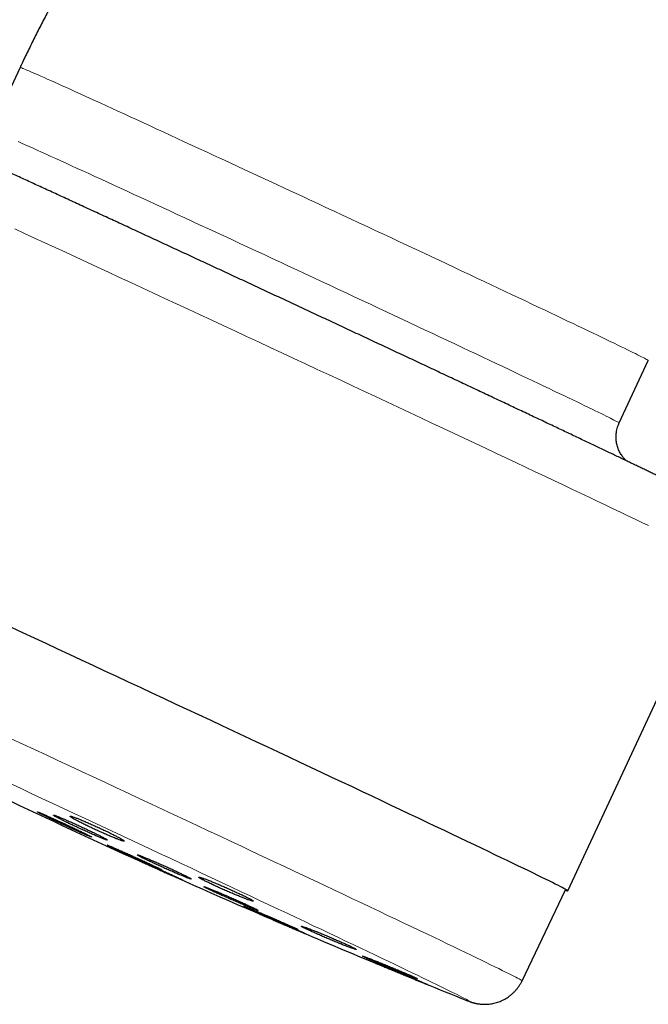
# Model space of a CAD drawing. Header units: millimetres. Extents: x 8 to 1010, y 12 to 2700.
# Tile 49 of 68: x 49 to 87, y 2454 to 2513. Entities that reach past the tile are written whole.
import ezdxf

# ---------------------------------------------------------------- set-up
doc = ezdxf.new("R2010")
doc.units = ezdxf.units.MM

msp = doc.modelspace()

# ---------------------------------------------------------------- linework, layer by layer
at = {"color": 7, "linetype": 'Continuous', "lineweight": 30}
for p, q in [((48.671, 2510.587), (46.905, 2506.799)), ((84.97, 2489.048), (86.736, 2492.836)), ((81.852, 2460.712), (91.149, 2480.65)), ((79.084, 2455.257), (81.716, 2460.775)), ((75.681, 2454.086), (75.715, 2454.073))]:
    msp.add_line(p, q, dxfattribs=at)
at = {"color": 8, "linetype": 'Continuous', "lineweight": 0, "flags": 128}
for points in [[(48.671, 2510.587), (48.678, 2510.587), (48.697, 2510.582), (48.73, 2510.572), (48.775, 2510.555), (48.834, 2510.532), (48.905, 2510.502), (48.99, 2510.467), (49.087, 2510.426), (49.197, 2510.379), (49.32, 2510.326), (49.455, 2510.267), (49.603, 2510.202), (49.763, 2510.132), (49.935, 2510.055), (50.12, 2509.973), (50.317, 2509.885), (50.525, 2509.792), (50.746, 2509.693), (50.978, 2509.589), (51.221, 2509.479), (51.476, 2509.364), (51.742, 2509.244), (52.018, 2509.118), (52.306, 2508.988), (52.604, 2508.852), (52.913, 2508.712), (53.231, 2508.566), (53.56, 2508.416), (53.898, 2508.262), (54.246, 2508.103), (54.602, 2507.939), (54.968, 2507.772), (55.343, 2507.6), (55.726, 2507.424), (56.117, 2507.244), (56.517, 2507.06), (56.923, 2506.873), (57.338, 2506.682), (57.759, 2506.488), (58.187, 2506.291), (58.622, 2506.09), (59.063, 2505.887), (59.51, 2505.68), (59.962, 2505.471), (60.42, 2505.259), (60.883, 2505.045), (61.35, 2504.828), (61.822, 2504.61), (62.298, 2504.389), (62.778, 2504.167), (63.261, 2503.943), (63.747, 2503.717), (64.235, 2503.49), (64.726, 2503.262), (65.219, 2503.032), (65.714, 2502.802), (66.21, 2502.571), (66.708, 2502.34), (67.205, 2502.108), (67.704, 2501.875)], [(48.55, 2506.098), (48.759, 2506.004), (48.979, 2505.905), (49.211, 2505.801), (49.455, 2505.691), (49.709, 2505.576), (49.975, 2505.456), (50.252, 2505.33), (50.54, 2505.2), (50.838, 2505.064), (51.146, 2504.924), (51.465, 2504.778), (51.793, 2504.629), (52.132, 2504.474), (52.479, 2504.315), (52.836, 2504.152), (53.202, 2503.984), (53.577, 2503.812), (53.96, 2503.636), (54.351, 2503.456), (54.75, 2503.273), (55.157, 2503.085), (55.571, 2502.895), (55.993, 2502.7), (56.421, 2502.503), (56.856, 2502.302), (57.297, 2502.099), (57.744, 2501.892), (58.196, 2501.683), (58.654, 2501.471), (59.117, 2501.257), (59.584, 2501.041), (60.056, 2500.822), (60.532, 2500.601), (61.011, 2500.379), (61.494, 2500.155), (61.98, 2499.929), (62.469, 2499.702), (62.96, 2499.474), (63.453, 2499.245), (63.948, 2499.014), (64.444, 2498.783), (64.941, 2498.552), (65.439, 2498.32), (65.937, 2498.088), (66.435, 2497.855), (66.933, 2497.623), (67.431, 2497.391), (67.927, 2497.159), (68.422, 2496.928), (68.915, 2496.697), (69.406, 2496.468), (69.894, 2496.239), (70.38, 2496.011), (70.863, 2495.785), (71.343, 2495.56), (71.819, 2495.337), (72.29, 2495.116), (72.758, 2494.896), (73.221, 2494.679), (73.678, 2494.464), (74.131, 2494.251), (74.578, 2494.041), (75.019, 2493.833), (75.454, 2493.628), (75.882, 2493.426), (76.303, 2493.228), (76.717, 2493.032), (77.124, 2492.84), (77.524, 2492.651), (77.915, 2492.466), (78.298, 2492.285), (78.672, 2492.107), (79.038, 2491.934), (79.395, 2491.764), (79.743, 2491.599), (80.081, 2491.438), (80.41, 2491.282), (80.728, 2491.13), (81.037, 2490.983), (81.335, 2490.84), (81.622, 2490.703), (81.899, 2490.57), (82.165, 2490.442), (82.42, 2490.32), (82.663, 2490.203), (82.895, 2490.091), (83.116, 2489.984), (83.324, 2489.883), (83.521, 2489.787), (83.706, 2489.697), (83.878, 2489.613), (84.038, 2489.534), (84.186, 2489.461), (84.321, 2489.394), (84.444, 2489.332), (84.554, 2489.277), (84.651, 2489.227), (84.735, 2489.184), (84.807, 2489.146), (84.865, 2489.115), (84.911, 2489.089), (84.944, 2489.07), (84.963, 2489.056), (84.97, 2489.049), (84.97, 2489.048)], [(67.704, 2501.875), (68.202, 2501.643), (68.7, 2501.411), (69.197, 2501.179), (69.693, 2500.947), (70.188, 2500.716), (70.681, 2500.485), (71.172, 2500.255), (71.661, 2500.027), (72.147, 2499.799), (72.63, 2499.573), (73.109, 2499.348), (73.585, 2499.125), (74.057, 2498.904), (74.524, 2498.684), (74.987, 2498.467), (75.445, 2498.252), (75.897, 2498.039), (76.344, 2497.828), (76.785, 2497.621), (77.22, 2497.416), (77.648, 2497.214), (78.069, 2497.015), (78.484, 2496.82), (78.891, 2496.628), (79.29, 2496.439), (79.681, 2496.254), (80.064, 2496.072), (80.439, 2495.895), (80.805, 2495.721), (81.162, 2495.552), (81.509, 2495.387), (81.847, 2495.226), (82.176, 2495.069), (82.495, 2494.918), (82.803, 2494.77), (83.101, 2494.628), (83.389, 2494.49), (83.666, 2494.358), (83.931, 2494.23), (84.186, 2494.108), (84.43, 2493.99), (84.662, 2493.878), (84.882, 2493.772), (85.091, 2493.671), (85.287, 2493.575), (85.472, 2493.485), (85.644, 2493.4), (85.805, 2493.322), (85.952, 2493.249), (86.088, 2493.181), (86.21, 2493.12), (86.32, 2493.065), (86.417, 2493.015), (86.502, 2492.972), (86.573, 2492.934), (86.632, 2492.902), (86.677, 2492.877), (86.71, 2492.857), (86.73, 2492.844), (86.736, 2492.837), (86.736, 2492.836)], [(86.741, 2482.834), (86.344, 2483.025), (85.931, 2483.222), (85.503, 2483.427), (85.06, 2483.638), (84.602, 2483.856), (84.131, 2484.081), (83.645, 2484.312), (83.146, 2484.549), (82.634, 2484.792), (82.108, 2485.041), (81.57, 2485.296), (81.02, 2485.557), (80.459, 2485.822), (79.886, 2486.093), (79.301, 2486.369), (78.707, 2486.65), (78.102, 2486.936), (77.487, 2487.225), (76.863, 2487.519), (76.23, 2487.817), (75.588, 2488.119), (74.938, 2488.425), (74.281, 2488.734), (73.617, 2489.046), (72.946, 2489.361), (72.268, 2489.679), (71.585, 2489.999), (70.896, 2490.322), (70.203, 2490.647), (69.505, 2490.973), (68.804, 2491.302), (68.099, 2491.632), (67.391, 2491.963), (66.68, 2492.295), (65.968, 2492.627), (65.254, 2492.961), (64.539, 2493.294), (63.824, 2493.628), (63.109, 2493.961), (62.394, 2494.294), (61.68, 2494.627), (60.968, 2494.958), (60.258, 2495.289), (59.55, 2495.618), (58.845, 2495.946), (58.143, 2496.272), (57.445, 2496.596), (56.752, 2496.917), (56.063, 2497.237), (55.38, 2497.554), (54.703, 2497.867), (54.032, 2498.178), (53.367, 2498.486), (52.71, 2498.79), (52.06, 2499.09), (51.419, 2499.387), (50.786, 2499.679), (50.162, 2499.967), (49.547, 2500.25), (48.942, 2500.529), (48.347, 2500.803)], [(48.133, 2469.922), (48.837, 2469.594), (49.544, 2469.265), (50.253, 2468.935), (50.963, 2468.604), (51.673, 2468.273), (52.383, 2467.942), (53.094, 2467.61), (53.803, 2467.279), (54.511, 2466.949), (55.218, 2466.619), (55.922, 2466.289), (56.623, 2465.961), (57.321, 2465.635), (58.016, 2465.309), (58.706, 2464.986), (59.392, 2464.665), (60.073, 2464.346), (60.748, 2464.029), (61.417, 2463.715), (62.079, 2463.404), (62.735, 2463.096), (63.383, 2462.791), (64.023, 2462.49), (64.655, 2462.192), (65.279, 2461.899), (65.893, 2461.609), (66.498, 2461.324), (67.092, 2461.043), (67.677, 2460.767), (68.25, 2460.496), (68.812, 2460.23), (69.363, 2459.97), (69.902, 2459.714), (70.429, 2459.465), (70.942, 2459.221), (71.443, 2458.983), (71.931, 2458.751), (72.405, 2458.526), (72.864, 2458.307), (73.31, 2458.094), (73.74, 2457.889), (74.156, 2457.69), (74.557, 2457.498), (74.942, 2457.313), (75.311, 2457.136), (75.665, 2456.966), (76.002, 2456.803), (76.322, 2456.648), (76.626, 2456.501), (76.913, 2456.361), (77.183, 2456.23), (77.436, 2456.106), (77.671, 2455.991), (77.888, 2455.884), (78.088, 2455.785), (78.269, 2455.694), (78.433, 2455.612), (78.579, 2455.538), (78.706, 2455.473), (78.815, 2455.416), (78.905, 2455.368), (78.978, 2455.328), (79.031, 2455.297), (79.066, 2455.274), (79.082, 2455.261), (79.084, 2455.257)], [(75.715, 2454.073), (75.785, 2454.045), (75.839, 2454.026), (75.875, 2454.015), (75.894, 2454.011), (75.896, 2454.016), (75.881, 2454.029), (75.849, 2454.049), (75.8, 2454.078), (75.733, 2454.115), (75.65, 2454.159), (75.549, 2454.211), (75.432, 2454.272), (75.298, 2454.34), (75.147, 2454.416), (74.98, 2454.499), (74.796, 2454.59), (74.596, 2454.689), (74.379, 2454.795), (74.147, 2454.909), (73.898, 2455.03), (73.634, 2455.159), (73.354, 2455.294), (73.058, 2455.437), (72.748, 2455.587), (72.423, 2455.743), (72.082, 2455.907), (71.728, 2456.077), (71.359, 2456.254), (70.976, 2456.437), (70.579, 2456.626), (70.168, 2456.822), (69.745, 2457.024), (69.309, 2457.231), (68.86, 2457.445), (68.398, 2457.664), (67.925, 2457.889), (67.44, 2458.119), (66.944, 2458.354), (66.436, 2458.594), (65.918, 2458.839), (65.39, 2459.088), (64.852, 2459.343), (64.304, 2459.601), (63.747, 2459.864), (63.181, 2460.13), (62.607, 2460.401), (62.025, 2460.675), (61.435, 2460.952), (60.838, 2461.233), (60.234, 2461.517), (59.624, 2461.804), (59.008, 2462.093), (58.386, 2462.385), (57.759, 2462.678), (57.127, 2462.975), (56.491, 2463.272), (55.851, 2463.572), (55.208, 2463.873), (54.562, 2464.175), (53.914, 2464.478), (53.263, 2464.782), (52.611, 2465.087), (51.957, 2465.392), (51.303, 2465.697), (50.648, 2466.002), (49.994, 2466.307), (49.34, 2466.612), (48.688, 2466.916), (48.037, 2467.219)]]:
    msp.add_lwpolyline(points, dxfattribs=at)
at = {"color": 7, "linetype": 'Continuous', "lineweight": 30, "flags": 128}
msp.add_lwpolyline([(81.707, 2460.756), (81.768, 2460.733), (81.814, 2460.718), (81.842, 2460.711), (81.852, 2460.712), (81.842, 2460.723), (81.814, 2460.742), (81.768, 2460.77), (81.702, 2460.807), (81.618, 2460.852), (81.515, 2460.906), (81.394, 2460.969), (81.255, 2461.04), (81.097, 2461.119), (80.921, 2461.208), (80.726, 2461.304), (80.514, 2461.409), (80.284, 2461.522), (80.037, 2461.643), (79.772, 2461.772), (79.489, 2461.91), (79.19, 2462.055), (78.873, 2462.208), (78.54, 2462.369), (78.191, 2462.537), (77.825, 2462.713), (77.443, 2462.896), (77.046, 2463.087), (76.633, 2463.284), (76.205, 2463.489), (75.762, 2463.7), (75.305, 2463.918), (74.833, 2464.143), (74.348, 2464.374), (73.848, 2464.611), (73.336, 2464.854), (72.811, 2465.103), (72.273, 2465.358), (71.723, 2465.619), (71.161, 2465.884), (70.588, 2466.155), (70.004, 2466.431), (69.409, 2466.712), (68.804, 2466.997), (68.189, 2467.287), (67.565, 2467.581), (66.932, 2467.879), (66.29, 2468.181), (65.641, 2468.487), (64.983, 2468.796), (64.319, 2469.108), (63.648, 2469.423), (62.971, 2469.741), (62.287, 2470.061), (61.599, 2470.384), (60.906, 2470.709), (60.208, 2471.035), (59.506, 2471.364), (58.801, 2471.693), (58.093, 2472.024), (57.383, 2472.356), (56.67, 2472.689), (55.957, 2473.022), (55.242, 2473.356), (54.527, 2473.69), (53.811, 2474.023), (53.096, 2474.356), (52.383, 2474.688), (51.67, 2475.02), (50.96, 2475.351), (50.252, 2475.68), (49.547, 2476.008), (48.845, 2476.333), (48.148, 2476.657)], dxfattribs=at)
at = {"color": 7, "linetype": 'Continuous', "lineweight": 30}
for start, end in [(244.55385, 246.68102), (246.7594, 247.45944), (247.82699, 248.13581)]:
    msp.add_arc((261.884, 2918.121), 500, start, end, dxfattribs=at)
for points, knots in [([(98.257, 2550.028), (98.071, 2549.988), (97.587, 2549.884), (96.808, 2549.706), (95.921, 2549.492), (95.037, 2549.267), (94.156, 2549.03), (93.278, 2548.782), (92.403, 2548.523), (91.531, 2548.252), (90.663, 2547.97), (89.799, 2547.677), (88.939, 2547.374), (88.082, 2547.059), (87.23, 2546.733), (86.382, 2546.396), (85.539, 2546.048), (84.7, 2545.689), (83.865, 2545.32), (83.036, 2544.94), (82.211, 2544.55), (81.391, 2544.148), (80.577, 2543.737), (79.768, 2543.315), (78.965, 2542.882), (78.167, 2542.439), (77.375, 2541.986), (76.589, 2541.523), (75.808, 2541.05), (75.034, 2540.567), (74.267, 2540.074), (73.505, 2539.571), (72.75, 2539.058), (72.002, 2538.536), (71.261, 2538.004), (70.526, 2537.463), (69.799, 2536.912), (69.079, 2536.352), (68.365, 2535.783), (67.66, 2535.204), (66.962, 2534.617), (66.271, 2534.02), (65.588, 2533.415), (64.913, 2532.801), (64.246, 2532.179), (63.587, 2531.548), (62.936, 2530.908), (62.293, 2530.261), (61.659, 2529.605), (61.033, 2528.941), (60.416, 2528.269), (59.807, 2527.589), (59.208, 2526.901), (58.617, 2526.206), (58.035, 2525.503), (57.462, 2524.793), (56.899, 2524.075), (56.344, 2523.35), (55.799, 2522.618), (55.264, 2521.88), (54.738, 2521.134), (54.222, 2520.382), (53.715, 2519.623), (53.218, 2518.857), (52.731, 2518.086), (52.254, 2517.308), (51.787, 2516.524), (51.33, 2515.734), (50.884, 2514.939), (50.447, 2514.137), (50.021, 2513.33), (49.606, 2512.518), (49.2, 2511.701), (48.891, 2511.056), (48.717, 2510.683), (48.671, 2510.587)], [0, 0, 0, 0, 0.008713, 0.022606, 0.036499, 0.050392, 0.064285, 0.078178, 0.092071, 0.105964, 0.119857, 0.13375, 0.147643, 0.161536, 0.175429, 0.189322, 0.203215, 0.217108, 0.231001, 0.244894, 0.258787, 0.27268, 0.286573, 0.300466, 0.314359, 0.328252, 0.342145, 0.356038, 0.369931, 0.383824, 0.397717, 0.41161, 0.425503, 0.439396, 0.453289, 0.467182, 0.481075, 0.494968, 0.508861, 0.522753, 0.536646, 0.550539, 0.564432, 0.578325, 0.592218, 0.606111, 0.620004, 0.633897, 0.64779, 0.661683, 0.675576, 0.689469, 0.703362, 0.717255, 0.731148, 0.745041, 0.758934, 0.772827, 0.786719, 0.800612, 0.814505, 0.828398, 0.842291, 0.856184, 0.870077, 0.88397, 0.897863, 0.911756, 0.925649, 0.939542, 0.953435, 0.967327, 0.98122, 0.995113, 1, 1, 1, 1]), ([(91.148, 2480.65), (91.154, 2480.662), (91.188, 2480.73), (91.238, 2480.858), (91.299, 2481.033), (91.348, 2481.211), (91.386, 2481.391), (91.412, 2481.57), (91.427, 2481.75), (91.432, 2481.929), (91.426, 2482.106), (91.41, 2482.281), (91.384, 2482.453), (91.349, 2482.622), (91.304, 2482.786), (91.251, 2482.946), (91.19, 2483.1), (91.122, 2483.248), (91.048, 2483.388), (90.969, 2483.521), (90.886, 2483.644), (90.803, 2483.758), (90.719, 2483.86), (90.639, 2483.952), (90.562, 2484.032), (90.49, 2484.103), (90.423, 2484.164), (90.36, 2484.219), (90.301, 2484.267), (90.247, 2484.309), (90.196, 2484.348), (90.147, 2484.383), (90.1, 2484.415), (90.056, 2484.445), (90.011, 2484.474), (89.967, 2484.502), (89.922, 2484.529), (89.874, 2484.558), (89.819, 2484.589), (89.752, 2484.627), (89.666, 2484.673), (89.566, 2484.726), (89.455, 2484.784), (89.339, 2484.844), (89.215, 2484.907), (89.08, 2484.975), (88.938, 2485.046), (88.788, 2485.12), (88.63, 2485.198), (88.463, 2485.281), (88.286, 2485.367), (88.101, 2485.458), (87.906, 2485.553), (87.701, 2485.653), (87.488, 2485.756), (87.265, 2485.864), (87.033, 2485.977), (86.792, 2486.093), (86.541, 2486.214), (86.282, 2486.339), (86.013, 2486.468), (85.736, 2486.601), (85.45, 2486.738), (85.155, 2486.879), (84.852, 2487.024), (84.541, 2487.172), (84.221, 2487.325), (83.893, 2487.481), (83.557, 2487.641), (83.213, 2487.805), (82.861, 2487.972), (82.502, 2488.143), (82.135, 2488.317), (81.761, 2488.495), (81.38, 2488.675), (80.992, 2488.859), (80.597, 2489.046), (80.195, 2489.236), (79.787, 2489.429), (79.372, 2489.625), (78.952, 2489.824), (78.525, 2490.025), (78.093, 2490.229), (77.655, 2490.435), (77.212, 2490.644), (76.764, 2490.855), (76.31, 2491.069), (75.852, 2491.285), (75.389, 2491.502), (74.922, 2491.722), (74.45, 2491.944), (73.975, 2492.167), (73.495, 2492.392), (73.012, 2492.619), (72.526, 2492.847), (72.036, 2493.077), (71.544, 2493.307), (71.048, 2493.54), (70.55, 2493.773), (70.05, 2494.007), (69.548, 2494.242), (69.043, 2494.478), (68.537, 2494.715), (68.03, 2494.952), (67.521, 2495.19), (67.011, 2495.428), (66.501, 2495.666), (65.989, 2495.905), (65.478, 2496.143), (64.966, 2496.382), (64.454, 2496.621), (63.943, 2496.859), (63.432, 2497.097), (62.921, 2497.335), (62.412, 2497.572), (61.904, 2497.808), (61.397, 2498.044), (60.892, 2498.279), (60.388, 2498.513), (59.887, 2498.745), (59.388, 2498.977), (58.891, 2499.208), (58.397, 2499.437), (57.906, 2499.665), (57.418, 2499.891), (56.933, 2500.116), (56.452, 2500.338), (55.975, 2500.56), (55.501, 2500.779), (55.031, 2500.996), (54.566, 2501.211), (54.106, 2501.424), (53.65, 2501.634), (53.199, 2501.843), (52.753, 2502.048), (52.312, 2502.251), (51.877, 2502.452), (51.448, 2502.65), (51.024, 2502.845), (50.607, 2503.037), (50.195, 2503.226), (49.79, 2503.412), (49.392, 2503.595), (49, 2503.775), (48.616, 2503.951), (48.238, 2504.125), (47.868, 2504.294), (47.505, 2504.46), (47.149, 2504.623), (46.801, 2504.782), (46.461, 2504.937), (46.129, 2505.089), (45.805, 2505.236), (45.489, 2505.38), (45.182, 2505.52), (44.883, 2505.656), (44.593, 2505.787), (44.311, 2505.915), (44.039, 2506.038), (43.775, 2506.157), (43.52, 2506.272), (43.274, 2506.383), (43.038, 2506.489), (42.81, 2506.591), (42.592, 2506.689), (42.384, 2506.782), (42.184, 2506.871), (41.994, 2506.955), (41.814, 2507.035), (41.643, 2507.11), (41.481, 2507.181), (41.328, 2507.248), (41.184, 2507.311), (41.049, 2507.369), (40.922, 2507.423), (40.801, 2507.474), (40.686, 2507.523), (40.57, 2507.57), (40.465, 2507.612), (40.377, 2507.645), (40.309, 2507.67), (40.254, 2507.689), (40.201, 2507.707), (40.148, 2507.724), (40.094, 2507.741), (40.038, 2507.757), (39.98, 2507.772), (39.917, 2507.787), (39.85, 2507.802), (39.776, 2507.817), (39.696, 2507.831), (39.607, 2507.844), (39.509, 2507.855), (39.399, 2507.863), (39.278, 2507.868), (39.146, 2507.868), (39.002, 2507.861), (38.849, 2507.846), (38.69, 2507.822), (38.528, 2507.788), (38.364, 2507.745), (38.201, 2507.691), (38.039, 2507.627), (37.88, 2507.554), (37.726, 2507.471), (37.576, 2507.379), (37.431, 2507.278), (37.292, 2507.169), (37.154, 2507.047), (37.021, 2506.912), (36.892, 2506.765), (36.774, 2506.61), (36.668, 2506.45), (36.576, 2506.292), (36.524, 2506.184), (36.5, 2506.134)], [0, 0, 0, 0, 0.000426, 0.002457, 0.004472, 0.006472, 0.008458, 0.010428, 0.012383, 0.014323, 0.016247, 0.018155, 0.020047, 0.02192, 0.023775, 0.025609, 0.027418, 0.029201, 0.030949, 0.032656, 0.03431, 0.035897, 0.037403, 0.03882, 0.040149, 0.041399, 0.04259, 0.043744, 0.044889, 0.046048, 0.047246, 0.048512, 0.049881, 0.051393, 0.053094, 0.055047, 0.057332, 0.060071, 0.063456, 0.067851, 0.074172, 0.081884, 0.088894, 0.095479, 0.10246, 0.109149, 0.115669, 0.122085, 0.128431, 0.134728, 0.14099, 0.147224, 0.153437, 0.159634, 0.165818, 0.171992, 0.178157, 0.184315, 0.190467, 0.196614, 0.202757, 0.208896, 0.215032, 0.221166, 0.227297, 0.233426, 0.239553, 0.245678, 0.251802, 0.257925, 0.264047, 0.270168, 0.276288, 0.282407, 0.288525, 0.294643, 0.30076, 0.306876, 0.312992, 0.319108, 0.325223, 0.331338, 0.337453, 0.343567, 0.349681, 0.355794, 0.361907, 0.368021, 0.374133, 0.380246, 0.386359, 0.392471, 0.398583, 0.404695, 0.410807, 0.416919, 0.423031, 0.429143, 0.435254, 0.441366, 0.447477, 0.453589, 0.4597, 0.465811, 0.471922, 0.478034, 0.484145, 0.490256, 0.496367, 0.502478, 0.508589, 0.514701, 0.520812, 0.526923, 0.533034, 0.539145, 0.545257, 0.551368, 0.557479, 0.563591, 0.569702, 0.575814, 0.581925, 0.588037, 0.594149, 0.600261, 0.606373, 0.612485, 0.618597, 0.62471, 0.630822, 0.636935, 0.643048, 0.649161, 0.655275, 0.661388, 0.667502, 0.673616, 0.679731, 0.685846, 0.691961, 0.698077, 0.704193, 0.71031, 0.716427, 0.722545, 0.728663, 0.734782, 0.740902, 0.747023, 0.753145, 0.759268, 0.765392, 0.771518, 0.777645, 0.783774, 0.789905, 0.796039, 0.802175, 0.808314, 0.814457, 0.820604, 0.826755, 0.832913, 0.839077, 0.84525, 0.851433, 0.857629, 0.86384, 0.870071, 0.876327, 0.882617, 0.888952, 0.895349, 0.901838, 0.908464, 0.915318, 0.922595, 0.930867, 0.936717, 0.940076, 0.942952, 0.945338, 0.947356, 0.9491, 0.95064, 0.95203, 0.953315, 0.954533, 0.955719, 0.956901, 0.958102, 0.95935, 0.960672, 0.962089, 0.963612, 0.965238, 0.966953, 0.968735, 0.970563, 0.972422, 0.974302, 0.976195, 0.978097, 0.980007, 0.98192, 0.983837, 0.985757, 0.987678, 0.989814, 0.991936, 0.994038, 0.996121, 0.998187, 1, 1, 1, 1]), ([(85.397, 2486.763), (85.379, 2486.78), (85.342, 2486.816), (85.283, 2486.88), (85.22, 2486.954), (85.154, 2487.041), (85.088, 2487.14), (85.023, 2487.249), (84.964, 2487.368), (84.911, 2487.495), (84.866, 2487.627), (84.83, 2487.764), (84.803, 2487.904), (84.787, 2488.046), (84.781, 2488.19), (84.785, 2488.334), (84.8, 2488.483), (84.827, 2488.635), (84.868, 2488.789), (84.915, 2488.927), (84.954, 2489.011), (84.971, 2489.048)], [0, 0, 0, 0, 0.036226, 0.075147, 0.117154, 0.162665, 0.211521, 0.263061, 0.316479, 0.371118, 0.426536, 0.482455, 0.538703, 0.595173, 0.651798, 0.708533, 0.765349, 0.828337, 0.890651, 0.952148, 1, 1, 1, 1]), ([(52.657, 2464.151), (52.598, 2464.18), (52.509, 2464.223), (52.368, 2464.292), (52.219, 2464.364), (52.056, 2464.442), (51.885, 2464.523), (51.708, 2464.606), (51.526, 2464.692), (51.342, 2464.777), (51.158, 2464.862), (50.977, 2464.945), (50.802, 2465.025), (50.632, 2465.102), (50.472, 2465.174), (50.325, 2465.24), (50.188, 2465.3), (50.067, 2465.352), (49.965, 2465.396), (49.876, 2465.433), (49.809, 2465.46), (49.763, 2465.477), (49.733, 2465.486), (49.725, 2465.485), (49.741, 2465.473), (49.773, 2465.453), (49.827, 2465.424), (49.903, 2465.384), (49.992, 2465.339), (50.102, 2465.284), (50.229, 2465.222), (50.366, 2465.155), (50.519, 2465.081), (50.683, 2465.003), (50.853, 2464.922), (51.031, 2464.838), (51.213, 2464.753), (51.397, 2464.668), (51.581, 2464.583), (51.761, 2464.5), (51.937, 2464.42), (52.106, 2464.343), (52.264, 2464.273), (52.413, 2464.206), (52.548, 2464.147), (52.665, 2464.096), (52.77, 2464.051), (52.856, 2464.015), (52.92, 2463.99), (52.969, 2463.972), (52.996, 2463.964), (52.999, 2463.967), (52.987, 2463.978), (52.952, 2463.999), (52.894, 2464.03), (52.835, 2464.061), (52.758, 2464.1), (52.691, 2464.134), (52.657, 2464.151)], [0, 0, 0, 0, 0.026449, 0.04002, 0.05369, 0.080139, 0.09371, 0.107381, 0.133828, 0.147398, 0.161067, 0.187514, 0.201083, 0.214752, 0.2412, 0.25477, 0.26844, 0.29489, 0.308461, 0.322132, 0.348585, 0.362158, 0.37583, 0.402284, 0.415858, 0.429531, 0.455986, 0.469559, 0.483233, 0.509686, 0.523258, 0.536931, 0.563381, 0.576952, 0.590623, 0.617071, 0.630641, 0.644311, 0.670758, 0.684327, 0.697996, 0.724443, 0.738013, 0.751682, 0.778132, 0.791703, 0.805373, 0.831825, 0.845397, 0.859069, 0.885524, 0.899097, 0.91277, 0.939225, 0.952798, 0.966472, 0.983143, 1, 1, 1, 1]), ([(53.629, 2463.981), (53.571, 2464.011), (53.483, 2464.056), (53.344, 2464.126), (53.195, 2464.199), (53.034, 2464.277), (52.863, 2464.359), (52.687, 2464.443), (52.505, 2464.528), (52.321, 2464.613), (52.138, 2464.697), (51.956, 2464.78), (51.781, 2464.858), (51.61, 2464.934), (51.449, 2465.004), (51.301, 2465.067), (51.163, 2465.126), (51.041, 2465.176), (50.937, 2465.217), (50.847, 2465.251), (50.777, 2465.276), (50.73, 2465.29), (50.697, 2465.296), (50.688, 2465.292), (50.702, 2465.277), (50.732, 2465.256), (50.784, 2465.224), (50.858, 2465.182), (50.946, 2465.134), (51.054, 2465.078), (51.179, 2465.014), (51.316, 2464.945), (51.467, 2464.871), (51.63, 2464.792), (51.799, 2464.71), (51.977, 2464.626), (52.159, 2464.541), (52.342, 2464.456), (52.526, 2464.372), (52.707, 2464.29), (52.883, 2464.211), (53.053, 2464.136), (53.211, 2464.067), (53.361, 2464.003), (53.498, 2463.945), (53.617, 2463.897), (53.723, 2463.854), (53.81, 2463.821), (53.876, 2463.799), (53.927, 2463.783), (53.956, 2463.778), (53.961, 2463.784), (53.951, 2463.797), (53.918, 2463.821), (53.862, 2463.854), (53.804, 2463.887), (53.729, 2463.928), (53.662, 2463.963), (53.629, 2463.981)], [0, 0, 0, 0, 0.0264434, 0.040011, 0.0536784, 0.0801218, 0.0936897, 0.1073576, 0.1337922, 0.1473555, 0.1610186, 0.1874504, 0.201012, 0.2146732, 0.2411104, 0.2546746, 0.2683384, 0.2947869, 0.3083569, 0.3220266, 0.3484874, 0.3620638, 0.3757401, 0.4022088, 0.4157895, 0.4294701, 0.4559389, 0.4695198, 0.4832006, 0.5096616, 0.5232385, 0.5369155, 0.5633641, 0.5769347, 0.5906052, 0.6170424, 0.6306071, 0.6442716, 0.6707033, 0.684265, 0.6979263, 0.724361, 0.737924, 0.7515866, 0.7780311, 0.7915991, 0.8052668, 0.831724, 0.8452985, 0.8589728, 0.8854398, 0.8990195, 0.9126991, 0.9391688, 0.9527502, 0.9664314, 0.9831223, 1, 1, 1, 1]), ([(53.942, 2464.293), (53.856, 2464.334), (53.727, 2464.396), (53.545, 2464.481), (53.362, 2464.566), (53.178, 2464.65), (52.997, 2464.731), (52.819, 2464.809), (52.648, 2464.883), (52.488, 2464.951), (52.335, 2465.014), (52.197, 2465.07), (52.075, 2465.117), (51.965, 2465.157), (51.874, 2465.189), (51.804, 2465.21), (51.75, 2465.223), (51.717, 2465.227), (51.708, 2465.219), (51.714, 2465.204), (51.744, 2465.179), (51.796, 2465.144), (51.863, 2465.102), (51.951, 2465.051), (52.059, 2464.992), (52.179, 2464.928), (52.316, 2464.857), (52.467, 2464.781), (52.626, 2464.702), (52.797, 2464.62), (52.974, 2464.536), (53.154, 2464.451), (53.338, 2464.366), (53.522, 2464.282), (53.703, 2464.201), (53.881, 2464.123), (54.05, 2464.05), (54.212, 2463.982), (54.362, 2463.919), (54.498, 2463.865), (54.623, 2463.817), (54.73, 2463.777), (54.817, 2463.748), (54.89, 2463.725), (54.941, 2463.713), (54.97, 2463.712), (54.983, 2463.718), (54.973, 2463.734), (54.94, 2463.761), (54.891, 2463.795), (54.82, 2463.838), (54.729, 2463.891), (54.624, 2463.948), (54.501, 2464.014), (54.362, 2464.085), (54.24, 2464.147), (54.101, 2464.216), (53.995, 2464.267), (53.942, 2464.293)], [0, 0, 0, 0, 0.026406, 0.039955, 0.053603, 0.080009, 0.093558, 0.107206, 0.133618, 0.147169, 0.160819, 0.187254, 0.200817, 0.214479, 0.240944, 0.254522, 0.2682, 0.294688, 0.308279, 0.32197, 0.348465, 0.36206, 0.375755, 0.402238, 0.415827, 0.429516, 0.455972, 0.469547, 0.483222, 0.509649, 0.523209, 0.536869, 0.563277, 0.576827, 0.590476, 0.616884, 0.630434, 0.644082, 0.670509, 0.684067, 0.697725, 0.72418, 0.737754, 0.751426, 0.777909, 0.791496, 0.805184, 0.831679, 0.845274, 0.858969, 0.885458, 0.899049, 0.912741, 0.939207, 0.952786, 0.966466, 0.98314, 1, 1, 1, 1]), ([(56.893, 2462.163), (56.834, 2462.191), (56.744, 2462.234), (56.602, 2462.3), (56.452, 2462.37), (56.288, 2462.446), (56.116, 2462.525), (55.938, 2462.607), (55.755, 2462.69), (55.57, 2462.774), (55.386, 2462.857), (55.204, 2462.939), (55.028, 2463.018), (54.858, 2463.093), (54.697, 2463.164), (54.55, 2463.229), (54.413, 2463.289), (54.292, 2463.341), (54.19, 2463.384), (54.101, 2463.421), (54.033, 2463.448), (53.988, 2463.466), (53.958, 2463.476), (53.951, 2463.475), (53.968, 2463.464), (54, 2463.446), (54.055, 2463.418), (54.131, 2463.38), (54.222, 2463.336), (54.332, 2463.283), (54.46, 2463.223), (54.599, 2463.158), (54.752, 2463.086), (54.917, 2463.01), (55.088, 2462.931), (55.267, 2462.849), (55.45, 2462.766), (55.635, 2462.682), (55.819, 2462.599), (56, 2462.518), (56.177, 2462.439), (56.347, 2462.363), (56.505, 2462.294), (56.654, 2462.228), (56.789, 2462.169), (56.907, 2462.119), (57.012, 2462.074), (57.097, 2462.038), (57.161, 2462.013), (57.21, 2461.994), (57.236, 2461.986), (57.239, 2461.988), (57.226, 2461.997), (57.19, 2462.017), (57.132, 2462.047), (57.072, 2462.076), (56.995, 2462.114), (56.927, 2462.147), (56.893, 2462.163)], [0, 0, 0, 0, 0.026447, 0.040017, 0.053686, 0.080133, 0.093702, 0.107372, 0.13382, 0.147391, 0.161061, 0.187512, 0.201083, 0.214755, 0.241208, 0.254781, 0.268454, 0.294909, 0.308483, 0.322156, 0.34861, 0.362183, 0.375857, 0.402309, 0.415881, 0.429553, 0.456002, 0.469573, 0.483244, 0.509691, 0.523261, 0.53693, 0.563377, 0.576946, 0.590615, 0.617063, 0.630633, 0.644303, 0.670753, 0.684324, 0.697995, 0.724448, 0.738021, 0.751693, 0.778148, 0.791721, 0.805395, 0.831849, 0.845423, 0.859096, 0.885549, 0.899121, 0.912794, 0.939244, 0.952815, 0.966486, 0.98315, 1, 1, 1, 1]), ([(58.711, 2461.61), (58.652, 2461.639), (58.564, 2461.683), (58.423, 2461.75), (58.274, 2461.822), (58.111, 2461.898), (57.939, 2461.978), (57.762, 2462.059), (57.579, 2462.142), (57.395, 2462.225), (57.21, 2462.307), (57.028, 2462.388), (56.851, 2462.465), (56.68, 2462.539), (56.519, 2462.607), (56.37, 2462.669), (56.232, 2462.727), (56.109, 2462.776), (56.005, 2462.816), (55.915, 2462.85), (55.846, 2462.874), (55.798, 2462.888), (55.766, 2462.895), (55.758, 2462.892), (55.772, 2462.878), (55.803, 2462.857), (55.856, 2462.826), (55.931, 2462.786), (56.02, 2462.739), (56.129, 2462.684), (56.255, 2462.622), (56.393, 2462.556), (56.545, 2462.483), (56.709, 2462.407), (56.879, 2462.327), (57.058, 2462.245), (57.241, 2462.162), (57.425, 2462.079), (57.61, 2461.997), (57.791, 2461.917), (57.969, 2461.84), (58.139, 2461.767), (58.298, 2461.699), (58.449, 2461.636), (58.585, 2461.58), (58.704, 2461.532), (58.811, 2461.491), (58.898, 2461.458), (58.964, 2461.436), (59.015, 2461.42), (59.043, 2461.415), (59.048, 2461.42), (59.037, 2461.432), (59.003, 2461.455), (58.946, 2461.487), (58.887, 2461.519), (58.811, 2461.559), (58.744, 2461.593), (58.711, 2461.61)], [0, 0, 0, 0, 0.026433, 0.039996, 0.053658, 0.080091, 0.093654, 0.107316, 0.133748, 0.14731, 0.160971, 0.18741, 0.200975, 0.214639, 0.24109, 0.254661, 0.268332, 0.294795, 0.308372, 0.322049, 0.348518, 0.3621, 0.37578, 0.402248, 0.415829, 0.429509, 0.455968, 0.469544, 0.48322, 0.509667, 0.523236, 0.536906, 0.563342, 0.576905, 0.590569, 0.617001, 0.630562, 0.644224, 0.67066, 0.684223, 0.697886, 0.724333, 0.737902, 0.751571, 0.77803, 0.791606, 0.805281, 0.831749, 0.845329, 0.859009, 0.885479, 0.89906, 0.912741, 0.939203, 0.952781, 0.966459, 0.983136, 1, 1, 1, 1]), ([(55.26, 2462.819), (55.264, 2462.817), (55.271, 2462.813), (55.305, 2462.797), (55.36, 2462.771), (55.438, 2462.735), (55.529, 2462.693), (55.641, 2462.642), (55.769, 2462.583), (55.909, 2462.52), (56.063, 2462.45), (56.228, 2462.375), (56.4, 2462.297), (56.58, 2462.216), (56.763, 2462.133), (56.948, 2462.05), (57.133, 2461.967), (57.314, 2461.886), (57.49, 2461.807), (57.66, 2461.732), (57.818, 2461.661), (57.967, 2461.595), (58.101, 2461.535), (58.218, 2461.484), (58.323, 2461.438), (58.408, 2461.401), (58.47, 2461.374), (58.52, 2461.353), (58.533, 2461.347), (58.542, 2461.344)], [0, 0, 0, 0, 0.02808, 0.056366, 0.111094, 0.139174, 0.167461, 0.222192, 0.250274, 0.278562, 0.333299, 0.361383, 0.389674, 0.444416, 0.472503, 0.500797, 0.555541, 0.58363, 0.611925, 0.666668, 0.694756, 0.72305, 0.777789, 0.805874, 0.834167, 0.888899, 0.916982, 0.945271, 1, 1, 1, 1]), ([(58.194, 2461.508), (58.134, 2461.535), (58.044, 2461.576), (57.902, 2461.641), (57.75, 2461.71), (57.586, 2461.784), (57.413, 2461.862), (57.235, 2461.943), (57.051, 2462.025), (56.866, 2462.108), (56.682, 2462.191), (56.5, 2462.273), (56.324, 2462.352), (56.154, 2462.428), (55.993, 2462.499), (55.846, 2462.564), (55.71, 2462.625), (55.589, 2462.678), (55.488, 2462.723), (55.4, 2462.761), (55.333, 2462.79), (55.289, 2462.809), (55.263, 2462.82), (55.263, 2462.819), (55.263, 2462.818)], [0, 0, 0, 0, 0.067153, 0.101609, 0.136317, 0.20347, 0.237926, 0.272634, 0.339792, 0.37425, 0.408961, 0.47612, 0.510579, 0.545291, 0.612447, 0.646904, 0.681615, 0.748765, 0.783219, 0.817927, 0.88507, 0.919521, 0.954224, 1, 1, 1, 1]), ([(58.543, 2461.344), (58.544, 2461.344), (58.545, 2461.344), (58.531, 2461.351), (58.495, 2461.368), (58.436, 2461.396), (58.375, 2461.424), (58.297, 2461.461), (58.228, 2461.492), (58.194, 2461.508)], [0, 0, 0, 0, 0.053493, 0.181771, 0.429954, 0.557292, 0.685567, 0.841911, 1, 1, 1, 1]), ([(62.468, 2460.286), (62.41, 2460.315), (62.323, 2460.359), (62.183, 2460.427), (62.034, 2460.499), (61.872, 2460.575), (61.701, 2460.654), (61.524, 2460.735), (61.341, 2460.817), (61.156, 2460.898), (60.971, 2460.979), (60.787, 2461.057), (60.61, 2461.132), (60.437, 2461.203), (60.274, 2461.27), (60.124, 2461.329), (59.984, 2461.384), (59.859, 2461.431), (59.753, 2461.468), (59.661, 2461.5), (59.589, 2461.521), (59.539, 2461.533), (59.505, 2461.538), (59.494, 2461.532), (59.507, 2461.516), (59.535, 2461.493), (59.586, 2461.46), (59.66, 2461.419), (59.747, 2461.371), (59.855, 2461.315), (59.98, 2461.253), (60.117, 2461.186), (60.268, 2461.113), (60.432, 2461.037), (60.602, 2460.958), (60.781, 2460.877), (60.964, 2460.795), (61.148, 2460.714), (61.334, 2460.633), (61.516, 2460.555), (61.694, 2460.48), (61.866, 2460.409), (62.027, 2460.344), (62.179, 2460.283), (62.318, 2460.23), (62.439, 2460.185), (62.548, 2460.145), (62.637, 2460.115), (62.705, 2460.095), (62.758, 2460.082), (62.789, 2460.079), (62.796, 2460.087), (62.787, 2460.101), (62.755, 2460.126), (62.7, 2460.16), (62.642, 2460.193), (62.568, 2460.234), (62.501, 2460.268), (62.468, 2460.286)], [0, 0, 0, 0, 0.026409, 0.03996, 0.053609, 0.080019, 0.093569, 0.107219, 0.133626, 0.147174, 0.160822, 0.187244, 0.200801, 0.214456, 0.240906, 0.254476, 0.268146, 0.294625, 0.30821, 0.321895, 0.34839, 0.361984, 0.375678, 0.402169, 0.415762, 0.429455, 0.455926, 0.469508, 0.483191, 0.509632, 0.523199, 0.536866, 0.563282, 0.576836, 0.590489, 0.616895, 0.630443, 0.644091, 0.670506, 0.684059, 0.697711, 0.724152, 0.737717, 0.751382, 0.777852, 0.791433, 0.805114, 0.831605, 0.845198, 0.85889, 0.885385, 0.898979, 0.912674, 0.939152, 0.952739, 0.966426, 0.983119, 1, 1, 1, 1]), ([(62.764, 2459.694), (62.705, 2459.722), (62.616, 2459.765), (62.474, 2459.83), (62.323, 2459.9), (62.159, 2459.974), (61.986, 2460.052), (61.808, 2460.131), (61.624, 2460.212), (61.439, 2460.294), (61.254, 2460.374), (61.071, 2460.453), (60.894, 2460.529), (60.723, 2460.602), (60.561, 2460.67), (60.412, 2460.731), (60.274, 2460.788), (60.151, 2460.837), (60.048, 2460.878), (59.958, 2460.912), (59.889, 2460.937), (59.843, 2460.952), (59.812, 2460.959), (59.804, 2460.957), (59.82, 2460.945), (59.852, 2460.925), (59.906, 2460.896), (59.982, 2460.857), (60.072, 2460.813), (60.182, 2460.76), (60.31, 2460.7), (60.449, 2460.636), (60.602, 2460.565), (60.767, 2460.491), (60.939, 2460.414), (61.119, 2460.333), (61.302, 2460.252), (61.487, 2460.171), (61.673, 2460.09), (61.855, 2460.012), (62.033, 2459.936), (62.203, 2459.863), (62.363, 2459.797), (62.513, 2459.734), (62.65, 2459.678), (62.769, 2459.631), (62.875, 2459.589), (62.962, 2459.556), (63.027, 2459.533), (63.077, 2459.516), (63.104, 2459.51), (63.108, 2459.514), (63.096, 2459.525), (63.06, 2459.546), (63.003, 2459.577), (62.943, 2459.607), (62.866, 2459.645), (62.798, 2459.678), (62.764, 2459.694)], [0, 0, 0, 0, 0.026433, 0.039996, 0.053658, 0.080092, 0.093654, 0.107316, 0.133757, 0.147322, 0.160988, 0.187441, 0.201013, 0.214685, 0.241149, 0.254728, 0.268406, 0.294875, 0.308457, 0.322138, 0.348605, 0.362185, 0.375865, 0.402322, 0.415897, 0.429572, 0.456016, 0.469584, 0.483253, 0.509687, 0.52325, 0.536913, 0.563345, 0.576907, 0.590568, 0.617005, 0.63057, 0.644234, 0.670683, 0.684253, 0.697923, 0.724384, 0.73796, 0.751637, 0.778105, 0.791686, 0.805367, 0.831835, 0.845416, 0.859097, 0.885558, 0.899135, 0.912811, 0.93926, 0.95283, 0.966501, 0.983157, 1, 1, 1, 1]), ([(65.172, 2458.526), (65.112, 2458.553), (65.022, 2458.594), (64.879, 2458.658), (64.727, 2458.725), (64.562, 2458.798), (64.389, 2458.874), (64.21, 2458.952), (64.025, 2459.032), (63.839, 2459.112), (63.654, 2459.192), (63.47, 2459.27), (63.293, 2459.346), (63.122, 2459.418), (62.96, 2459.486), (62.812, 2459.548), (62.674, 2459.605), (62.553, 2459.655), (62.45, 2459.697), (62.361, 2459.732), (62.293, 2459.758), (62.248, 2459.774), (62.219, 2459.784), (62.212, 2459.783), (62.229, 2459.772), (62.262, 2459.755), (62.318, 2459.728), (62.395, 2459.691), (62.486, 2459.649), (62.598, 2459.598), (62.727, 2459.54), (62.867, 2459.478), (63.021, 2459.409), (63.187, 2459.336), (63.36, 2459.26), (63.54, 2459.182), (63.725, 2459.102), (63.91, 2459.021), (64.096, 2458.941), (64.278, 2458.864), (64.457, 2458.788), (64.627, 2458.716), (64.786, 2458.649), (64.937, 2458.586), (65.072, 2458.53), (65.191, 2458.481), (65.296, 2458.439), (65.382, 2458.405), (65.446, 2458.38), (65.495, 2458.362), (65.52, 2458.355), (65.523, 2458.357), (65.51, 2458.366), (65.473, 2458.385), (65.414, 2458.414), (65.353, 2458.443), (65.275, 2458.479), (65.207, 2458.51), (65.172, 2458.526)], [0, 0, 0, 0, 0.026444, 0.040012, 0.05368, 0.080123, 0.093691, 0.107358, 0.133813, 0.147387, 0.16106, 0.187525, 0.201104, 0.214783, 0.241253, 0.254834, 0.268516, 0.294981, 0.308561, 0.32224, 0.348695, 0.362269, 0.375943, 0.402385, 0.415952, 0.42962, 0.456053, 0.469616, 0.483278, 0.50971, 0.523272, 0.536934, 0.563373, 0.576938, 0.590603, 0.617054, 0.630625, 0.644296, 0.670759, 0.684336, 0.698013, 0.724483, 0.738064, 0.751745, 0.778213, 0.791793, 0.805474, 0.831932, 0.845508, 0.859184, 0.88563, 0.899199, 0.912869, 0.939304, 0.952868, 0.966532, 0.983173, 1, 1, 1, 1]), ([(65.568, 2458.282), (65.508, 2458.308), (65.417, 2458.348), (65.273, 2458.41), (65.121, 2458.476), (64.955, 2458.548), (64.78, 2458.623), (64.601, 2458.701), (64.416, 2458.78), (64.23, 2458.86), (64.045, 2458.94), (63.861, 2459.019), (63.685, 2459.095), (63.514, 2459.168), (63.352, 2459.237), (63.205, 2459.3), (63.068, 2459.358), (62.947, 2459.41), (62.846, 2459.453), (62.758, 2459.49), (62.692, 2459.518), (62.648, 2459.535), (62.623, 2459.546), (62.623, 2459.545), (62.623, 2459.545)], [0, 0, 0, 0, 0.0672558, 0.1017639, 0.1365258, 0.2037814, 0.2382887, 0.2730495, 0.3403272, 0.3748461, 0.4096189, 0.4769037, 0.5114267, 0.5462039, 0.6134745, 0.6479908, 0.6827611, 0.7500027, 0.7845041, 0.8192595, 0.8864698, 0.9209549, 0.9556938, 1, 1, 1, 1]), ([(63.96, 2458.963), (63.973, 2458.958), (64.031, 2458.932), (64.139, 2458.886), (64.325, 2458.806), (64.511, 2458.726), (64.693, 2458.648), (64.87, 2458.572), (65.041, 2458.499), (65.199, 2458.431), (65.349, 2458.367), (65.484, 2458.309), (65.601, 2458.26), (65.705, 2458.215), (65.79, 2458.18), (65.852, 2458.154), (65.901, 2458.133), (65.914, 2458.128), (65.923, 2458.125)], [0, 0, 0, 0, 0.014308, 0.064149, 0.114356, 0.211516, 0.261368, 0.311586, 0.408735, 0.458582, 0.508795, 0.605907, 0.655735, 0.70593, 0.802996, 0.8528, 0.90297, 1, 1, 1, 1]), ([(65.923, 2458.125), (65.924, 2458.125), (65.925, 2458.125), (65.91, 2458.132), (65.873, 2458.148), (65.813, 2458.175), (65.751, 2458.202), (65.672, 2458.237), (65.603, 2458.267), (65.568, 2458.282)], [0, 0, 0, 0, 0.057306, 0.185103, 0.432337, 0.559187, 0.686969, 0.842618, 1, 1, 1, 1]), ([(68.692, 2457.345), (68.633, 2457.372), (68.544, 2457.415), (68.402, 2457.48), (68.251, 2457.548), (68.087, 2457.621), (67.913, 2457.697), (67.735, 2457.775), (67.55, 2457.854), (67.364, 2457.933), (67.178, 2458.011), (66.994, 2458.087), (66.815, 2458.16), (66.643, 2458.23), (66.479, 2458.295), (66.329, 2458.354), (66.189, 2458.407), (66.066, 2458.454), (65.961, 2458.491), (65.87, 2458.523), (65.8, 2458.545), (65.752, 2458.558), (65.72, 2458.563), (65.712, 2458.559), (65.727, 2458.545), (65.757, 2458.524), (65.811, 2458.494), (65.887, 2458.455), (65.977, 2458.41), (66.087, 2458.357), (66.215, 2458.297), (66.353, 2458.234), (66.507, 2458.164), (66.673, 2458.091), (66.845, 2458.015), (67.025, 2457.937), (67.209, 2457.858), (67.395, 2457.779), (67.582, 2457.701), (67.765, 2457.625), (67.944, 2457.552), (68.116, 2457.482), (68.277, 2457.419), (68.429, 2457.359), (68.567, 2457.306), (68.687, 2457.261), (68.795, 2457.222), (68.883, 2457.192), (68.949, 2457.172), (69.001, 2457.158), (69.029, 2457.154), (69.033, 2457.159), (69.022, 2457.172), (68.987, 2457.194), (68.93, 2457.226), (68.871, 2457.257), (68.794, 2457.296), (68.726, 2457.328), (68.692, 2457.345)], [0, 0, 0, 0, 0.02641, 0.03996, 0.053611, 0.08002, 0.09357, 0.10722, 0.133646, 0.147205, 0.160862, 0.187318, 0.200891, 0.214564, 0.241047, 0.254634, 0.268321, 0.294817, 0.308412, 0.322106, 0.348595, 0.362187, 0.375879, 0.402344, 0.415924, 0.429604, 0.45604, 0.469604, 0.483268, 0.509681, 0.523233, 0.536884, 0.56329, 0.576839, 0.590486, 0.616905, 0.63046, 0.644114, 0.67056, 0.684129, 0.697796, 0.724272, 0.737855, 0.751538, 0.778032, 0.791625, 0.805319, 0.831812, 0.845406, 0.859099, 0.885574, 0.899158, 0.912842, 0.939287, 0.952856, 0.966525, 0.98317, 1, 1, 1, 1]), ([(72.389, 2455.551), (72.328, 2455.577), (72.237, 2455.617), (72.093, 2455.68), (71.94, 2455.745), (71.774, 2455.816), (71.599, 2455.89), (71.418, 2455.965), (71.233, 2456.042), (71.045, 2456.12), (70.859, 2456.197), (70.674, 2456.272), (70.496, 2456.344), (70.323, 2456.414), (70.16, 2456.479), (70.012, 2456.538), (69.873, 2456.592), (69.751, 2456.639), (69.648, 2456.678), (69.559, 2456.711), (69.491, 2456.735), (69.446, 2456.749), (69.417, 2456.757), (69.411, 2456.755), (69.429, 2456.743), (69.462, 2456.725), (69.519, 2456.698), (69.597, 2456.662), (69.69, 2456.62), (69.802, 2456.57), (69.932, 2456.513), (70.073, 2456.452), (70.229, 2456.385), (70.396, 2456.314), (70.57, 2456.241), (70.752, 2456.165), (70.937, 2456.088), (71.124, 2456.01), (71.312, 2455.933), (71.495, 2455.859), (71.674, 2455.786), (71.846, 2455.717), (72.006, 2455.653), (72.157, 2455.593), (72.294, 2455.54), (72.412, 2455.494), (72.518, 2455.454), (72.604, 2455.422), (72.668, 2455.4), (72.717, 2455.384), (72.742, 2455.378), (72.744, 2455.382), (72.73, 2455.392), (72.693, 2455.411), (72.633, 2455.44), (72.571, 2455.469), (72.492, 2455.505), (72.423, 2455.535), (72.389, 2455.551)], [0, 0, 0, 0, 0.026435, 0.039998, 0.053662, 0.080096, 0.093659, 0.107321, 0.133782, 0.147358, 0.161034, 0.18752, 0.20111, 0.214799, 0.241295, 0.25489, 0.268585, 0.29507, 0.30866, 0.322351, 0.348811, 0.362388, 0.376065, 0.402495, 0.416057, 0.429719, 0.456128, 0.469679, 0.483329, 0.509736, 0.523285, 0.536933, 0.563356, 0.576913, 0.590569, 0.617021, 0.630592, 0.644263, 0.670743, 0.684329, 0.698014, 0.724509, 0.738103, 0.751798, 0.778289, 0.791881, 0.805574, 0.832043, 0.845625, 0.859307, 0.885746, 0.899312, 0.912979, 0.939393, 0.952946, 0.966599, 0.983207, 1, 1, 1, 1]), ([(73.352, 2455.029), (73.337, 2455.035), (73.315, 2455.044), (73.254, 2455.069), (73.18, 2455.1), (73.085, 2455.14), (72.97, 2455.187), (72.843, 2455.24), (72.699, 2455.299), (72.542, 2455.364), (72.377, 2455.432), (72.201, 2455.505), (72.019, 2455.58), (71.834, 2455.656), (71.645, 2455.733), (71.459, 2455.81), (71.274, 2455.886), (71.095, 2455.959), (70.925, 2456.029), (70.763, 2456.095), (70.613, 2456.157), (70.48, 2456.212), (70.358, 2456.262), (70.254, 2456.304), (70.171, 2456.338), (70.103, 2456.365), (70.058, 2456.383), (70.035, 2456.392), (70.034, 2456.393), (70.033, 2456.393)], [0, 0, 0, 0, 0.054834, 0.082969, 0.111311, 0.166145, 0.194279, 0.222618, 0.277503, 0.305662, 0.334027, 0.388972, 0.417162, 0.445559, 0.500542, 0.528753, 0.557171, 0.612153, 0.640364, 0.668783, 0.723725, 0.751917, 0.780316, 0.835198, 0.863358, 0.891726, 0.946552, 0.974684, 1, 1, 1, 1]), ([(70.216, 2456.317), (70.225, 2456.313), (70.254, 2456.301), (70.32, 2456.273), (70.43, 2456.228), (70.561, 2456.174), (70.707, 2456.114), (70.862, 2456.05), (71.03, 2455.98), (71.206, 2455.908), (71.387, 2455.833), (71.574, 2455.756), (71.762, 2455.679), (71.948, 2455.602), (72.133, 2455.527), (72.31, 2455.454), (72.481, 2455.383), (72.642, 2455.317), (72.789, 2455.257), (72.926, 2455.201), (73.044, 2455.153), (73.136, 2455.116), (73.169, 2455.102), (73.182, 2455.097)], [0, 0, 0, 0, 0.01978, 0.058384, 0.097271, 0.17258, 0.211218, 0.25014, 0.325534, 0.364216, 0.403182, 0.478642, 0.517359, 0.55636, 0.631836, 0.670563, 0.709575, 0.785012, 0.823719, 0.862712, 0.938071, 0.976739, 1, 1, 1, 1]), ([(75.726, 2454.068), (75.741, 2454.062), (75.787, 2454.044), (75.851, 2454.02), (75.92, 2453.995), (75.974, 2453.976), (76.024, 2453.96), (76.073, 2453.944), (76.124, 2453.93), (76.176, 2453.915), (76.232, 2453.902), (76.291, 2453.888), (76.355, 2453.875), (76.425, 2453.863), (76.503, 2453.852), (76.588, 2453.842), (76.683, 2453.835), (76.789, 2453.831), (76.905, 2453.832), (77.032, 2453.839), (77.168, 2453.854), (77.31, 2453.878), (77.456, 2453.911), (77.604, 2453.955), (77.751, 2454.008), (77.896, 2454.071), (78.038, 2454.144), (78.176, 2454.226), (78.308, 2454.317), (78.435, 2454.417), (78.555, 2454.524), (78.673, 2454.644), (78.785, 2454.775), (78.89, 2454.917), (78.984, 2455.066), (79.048, 2455.179), (79.077, 2455.245), (79.083, 2455.257)], [0, 0, 0, 0, 0.049956, 0.151638, 0.210395, 0.254385, 0.290841, 0.321437, 0.347664, 0.37065, 0.391272, 0.410242, 0.428169, 0.445595, 0.462954, 0.480599, 0.498982, 0.518481, 0.539359, 0.561701, 0.585381, 0.610121, 0.635616, 0.661617, 0.687948, 0.714494, 0.741185, 0.767974, 0.794832, 0.821738, 0.848681, 0.875651, 0.905426, 0.934952, 0.964167, 0.993088, 1, 1, 1, 1]), ([(73.362, 2455.024), (73.362, 2455.024), (73.365, 2455.023), (73.358, 2455.026), (73.352, 2455.029)], [0, 0, 0, 0, 0.080948, 1, 1, 1, 1])]:
    msp.add_open_spline(points, degree=3, knots=knots, dxfattribs=at)

doc.saveas('drawing.dxf')
